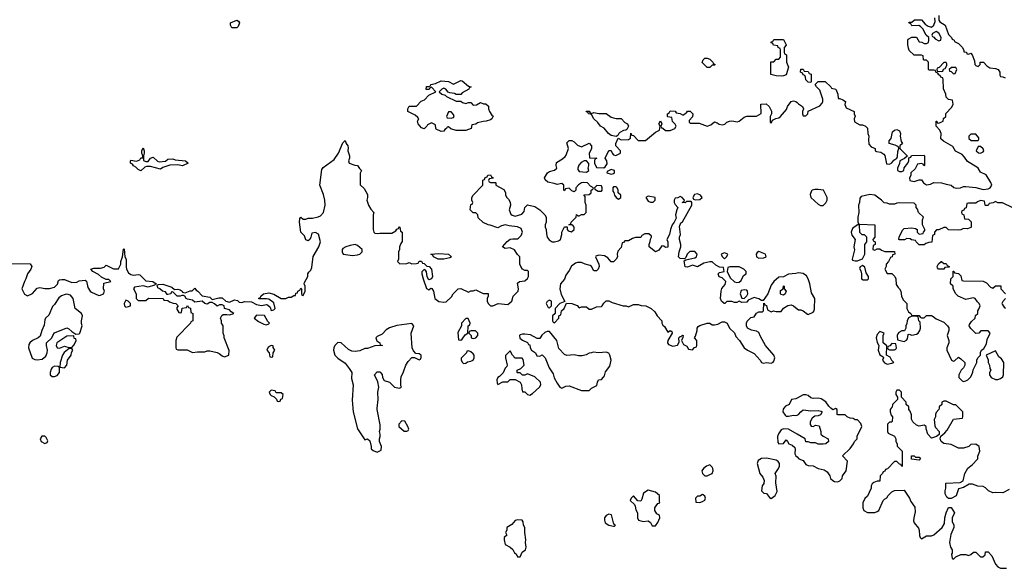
# Model space of a CAD drawing. Header units: inches. Extents: x 1980008 to 2252673, y 74414 to 260562.
# Tile 207 of 228: x 2203687 to 2211682, y 208700 to 213155. Entities that reach past the tile are written whole.
import ezdxf

# ---------------------------------------------------------------- set-up
doc = ezdxf.new("R2010")
doc.units = ezdxf.units.IN
doc.header["$MEASUREMENT"] = 0
for name, color, linetype in [('C2200', 7, 'Continuous'), ('C2201', 7, 'Continuous'), ('C2210', 7, 'Continuous'), ('C2211', 7, 'Continuous')]:
    doc.layers.add(name, color=color, linetype=linetype)

msp = doc.modelspace()

# ---------------------------------------------------------------- linework, layer by layer
at = {"layer": 'C2200', "color": 5, "elevation": 60}
for points in [[(2206391.9, 210000), (2206394.8, 209970), (2206430, 209832), (2206490, 209742), (2206510, 209752), (2206530, 209734), (2206542, 209690), (2206542, 209670), (2206556.9, 209656.9), (2206590, 209642), (2206622, 209658), (2206626, 209690), (2206608.7, 209730), (2206608.7, 209750), (2206615.3, 209770), (2206615.3, 209790), (2206608.7, 209810), (2206615.3, 209830), (2206614.6, 209865.4), (2206589.3, 209990), (2206590.4, 210000)], [(2209892.2, 210000), (2209886.8, 209993.2), (2209882.8, 209970), (2209902.5, 209942.5), (2209910, 209936), (2209930, 209934.8), (2209970, 209942.8), (2209990, 209940.7), (2210000, 209944.2)], [(2210000, 209788.5), (2209930, 209829.3), (2209890, 209832.3), (2209870, 209825.2), (2209848.3, 209791.7), (2209839.1, 209770), (2209842.5, 209722.5), (2209850, 209711.3), (2209888, 209712), (2209910, 209742), (2209922, 209730), (2209932, 209710), (2209959.1, 209699.1), (2209979.8, 209679.8), (2209984.7, 209670), (2209982, 209630), (2209990, 209614), (2210000, 209604)]]:
    msp.add_lwpolyline(points, dxfattribs=at)
for points in [[(2206790, 209898), (2206764.7, 209870), (2206764.7, 209850), (2206810, 209814), (2206830, 209814), (2206842, 209818), (2206846, 209830), (2206838, 209850), (2206814.6, 209894.6)], [(2203890, 209773.2), (2203868.1, 209771.9), (2203854, 209750), (2203862.4, 209730), (2203890, 209712.7), (2203910, 209720.7), (2203915.1, 209735.1), (2203901.2, 209761.2)], [(2209750, 209593.6), (2209710, 209591.6), (2209684.4, 209575.6), (2209675.5, 209550), (2209696, 209470), (2209721, 209441), (2209733.2, 209413.2), (2209730.5, 209389.5), (2209716, 209370), (2209711, 209330), (2209730, 209311), (2209750, 209306), (2209775.3, 209275.3), (2209790, 209266.8), (2209821.2, 209290), (2209836.6, 209323.4), (2209826.8, 209393.2), (2209829.2, 209449.2), (2209822, 209470), (2209849.5, 209510.5), (2209857.2, 209530), (2209857.2, 209550), (2209846.8, 209566.8), (2209830, 209579)], [(2209290, 209539.3), (2209262.8, 209530), (2209240.7, 209510), (2209226.8, 209490), (2209231.3, 209470), (2209250, 209451.3), (2209270, 209451), (2209290, 209461), (2209309.2, 209470.8), (2209317.2, 209490), (2209316, 209510), (2209310, 209522)], [(2208790, 209333.2), (2208751.2, 209308.9), (2208739.6, 209260.4), (2208730, 209246), (2208707.3, 209247.3), (2208670, 209288), (2208652, 209270), (2208644.7, 209250), (2208678, 209218), (2208684.7, 209204.7), (2208690, 209174), (2208704.7, 209150), (2208704.7, 209110), (2208712, 209090), (2208750, 209078.8), (2208790, 209084.7), (2208810, 209072), (2208823.5, 209043.5), (2208850, 209044), (2208870, 209071.3), (2208885.2, 209110), (2208882, 209130), (2208861.2, 209141.2), (2208843.7, 209170), (2208845.2, 209190), (2208854.2, 209205.8), (2208870, 209224.7), (2208886, 209230), (2208882, 209242), (2208882, 209290), (2208850, 209317.2)], [(2209230, 209298), (2209210, 209286), (2209190, 209286), (2209174, 209270), (2209178, 209238), (2209210, 209234), (2209230, 209242), (2209250, 209254), (2209255.3, 209270), (2209250, 209286), (2209236.4, 209296.4)], [(2207730, 209094), (2207710, 209088.7), (2207684.5, 209055.5), (2207642, 209030), (2207642, 209010), (2207632, 208990), (2207642, 208970), (2207622, 208950), (2207622, 208930), (2207630, 208894), (2207670, 208872), (2207691.2, 208851.1), (2207705.4, 208825.4), (2207718, 208818), (2207730, 208794), (2207750, 208794), (2207766, 208830), (2207795.3, 208850), (2207799, 208870), (2207795.3, 208910), (2207798, 208930), (2207788.7, 208990), (2207788.7, 209030), (2207779, 209050), (2207776.5, 209076.5), (2207766, 209090)], [(2208470, 209139), (2208450, 209128.7), (2208436, 209110), (2208434.8, 209090), (2208441, 209070), (2208470, 209051), (2208510, 209042), (2208518, 209042), (2208526, 209050), (2208515.3, 209055.3), (2208508.4, 209068.4), (2208492.9, 209132.9)]]:
    msp.add_lwpolyline(points, close=True, dxfattribs=at)
at = {"layer": 'C2201', "color": 5, "elevation": 60}
for points in [[(2205410, 213088), (2205398, 213110), (2205398, 213130), (2205450, 213152), (2205463.6, 213143.6), (2205470.9, 213129.1), (2205459.8, 213100.2), (2205450, 213089)], [(2209870, 212695.3), (2209830, 212698), (2209786, 212710), (2209787.3, 212812.7), (2209810, 212814), (2209830, 212834), (2209850, 212834), (2209866, 212850), (2209866, 212910), (2209862, 212922), (2209846, 212930), (2209842, 212942), (2209807.3, 212947.3), (2209802, 212962), (2209788, 212968), (2209790, 212974), (2209802, 212978), (2209810, 212994), (2209890, 212994), (2209911.6, 212951.6), (2209911.6, 212948.4), (2209894, 212930), (2209894, 212890), (2209898, 212878), (2209914, 212870), (2209914, 212810), (2209931, 212770), (2209910, 212708), (2209890, 212698)], [(2209270, 212766), (2209228.4, 212808.4), (2209238, 212830), (2209250, 212842), (2209270, 212842), (2209290, 212834), (2209314, 212810), (2209318, 212798), (2209334, 212790), (2209330, 212786), (2209310, 212786), (2209290, 212766)], [(2207230, 212548), (2207216.4, 212556.4), (2207180.4, 212560.4), (2207167.3, 212567.3), (2207146, 212590), (2207130, 212598), (2207114, 212590), (2207094, 212570), (2207114, 212550), (2207142, 212542), (2207154, 212530), (2207230, 212492), (2207270, 212494), (2207283.6, 212483.6), (2207310, 212474), (2207330, 212482), (2207350, 212482), (2207370, 212462), (2207396.4, 212463.6), (2207430, 212482), (2207452.7, 212472.7), (2207471.6, 212471.6), (2207492.7, 212452.7), (2207494, 212430), (2207502, 212410), (2207519.6, 212379.6), (2207530.9, 212370.9), (2207530, 212366), (2207522, 212350), (2207510, 212342), (2207474, 212330), (2207450, 212329), (2207403.6, 212316.4), (2207390, 212306), (2207358, 212302), (2207352, 212270), (2207310, 212255.3), (2207230, 212255.3), (2207188.4, 212268.4), (2207170, 212286), (2207158, 212282), (2207154, 212270), (2207138, 212262), (2207130, 212248.7), (2207110, 212248), (2207070, 212266), (2207066, 212270), (2207062, 212302), (2207030, 212318), (2206998, 212302), (2206994, 212290), (2206971.6, 212268.4), (2206950, 212278), (2206922, 212310), (2206918, 212330), (2206928, 212350), (2206920.4, 212360.4), (2206899.3, 212379.3), (2206838, 212410), (2206838, 212430), (2206850, 212454), (2206910, 212454), (2206947.3, 212492.7), (2206974.6, 212505.4), (2207010, 212542), (2207066, 212570), (2207030, 212606), (2207018, 212602), (2207011.6, 212588.4), (2206988.4, 212588.4), (2206990, 212611.3), (2207008, 212612), (2207022, 212618), (2207026, 212630), (2207062, 212638), (2207110, 212658), (2207170, 212654), (2207210, 212632), (2207270, 212662), (2207279.6, 212659.6), (2207330, 212614), (2207354, 212610), (2207338, 212602), (2207334, 212590), (2207279.6, 212560.4), (2207270, 212548)], [(2207190, 212406), (2207170, 212406), (2207154, 212370), (2207158, 212358), (2207190, 212354), (2207210, 212362), (2207215.3, 212370), (2207210, 212386)], [(2208330, 212394), (2208350, 212402), (2208390, 212392), (2208450, 212392), (2208490, 212364.7), (2208510, 212358), (2208530, 212351.3), (2208570, 212352), (2208600.7, 212320.7), (2208622, 212310), (2208631.3, 212290), (2208616.9, 212263.1), (2208610, 212258), (2208590, 212255.3), (2208561.4, 212238.6), (2208551.3, 212230), (2208544.7, 212215.3), (2208530, 212206), (2208490, 212214), (2208468, 212230), (2208432.7, 212272.7), (2208402, 212290), (2208380.2, 212320.2), (2208348, 212350), (2208330, 212386), (2208306, 212390), (2208302, 212402), (2208290, 212406), (2208287.3, 212412.7), (2208310, 212412), (2208318, 212398)], [(2204710, 212002), (2204730, 212002), (2204749.3, 212030.7), (2204770, 212038), (2204805.4, 212005.4), (2204819.6, 211999.6), (2204870, 212004.7), (2204890, 212022), (2204930, 212024.7), (2204950, 212016), (2205034, 212010), (2205054, 211990), (2205010, 211968.7), (2204970, 211975.3), (2204905.4, 211974.6), (2204850, 211955.3), (2204830, 211942), (2204750, 211964), (2204716.9, 211963.1), (2204702, 211958), (2204670, 211928), (2204650, 211938), (2204630, 211958), (2204610, 211968), (2204602, 211982), (2204586, 211990), (2204587.3, 212007.3), (2204590, 212014), (2204634.6, 212005.4), (2204662, 212018), (2204670, 212032), (2204686, 212034), (2204688, 212050), (2204678, 212070), (2204678, 212090), (2204690, 212114), (2204698, 212090), (2204698, 212070), (2204691.3, 212050), (2204692.7, 212012.7)], [(2208290, 212008), (2208270, 212008), (2208245.4, 211994.6), (2208226.4, 211973.6), (2208218, 211950), (2208219.6, 211939.6), (2208230, 211922), (2208290, 211918), (2208308, 211930), (2208302, 211950), (2208308.7, 211970), (2208308.4, 211988.4)], [(2208490, 211938), (2208458, 211922), (2208454, 211910), (2208490, 211901), (2208510, 211904.7), (2208518, 211910), (2208518, 211930)], [(2208372.7, 211807.3), (2208354, 211790), (2208358, 211778), (2208383.6, 211763.6), (2208410, 211762), (2208418, 211770), (2208418, 211790), (2208410, 211806)], [(2208530, 211798), (2208510, 211798), (2208502, 211790), (2208503.6, 211763.6), (2208512.7, 211752.7), (2208518, 211730), (2208530, 211712), (2208550, 211698), (2208568, 211710), (2208568.7, 211730), (2208546, 211750), (2208546, 211770), (2208538, 211790)], [(2208790, 211722), (2208772, 211710), (2208790, 211682), (2208810, 211672), (2208830, 211674), (2208846, 211690), (2208846, 211710)], [(2209190, 211742), (2209165.4, 211734.6), (2209154, 211710), (2209158, 211698), (2209172, 211692), (2209210, 211696), (2209228.7, 211710), (2209215.3, 211730)], [(2206410, 211328), (2206370, 211322), (2206334, 211310), (2206310, 211298), (2206304.7, 211290), (2206304.7, 211270), (2206314, 211250), (2206390, 211241), (2206430, 211246), (2206450, 211252), (2206468, 211270), (2206468, 211290), (2206430, 211322)], [(2207130, 211209.2), (2207086, 211210), (2207046, 211230), (2207042, 211242), (2207026, 211250), (2207090, 211257.3), (2207170, 211251.3), (2207192, 211230), (2207179.6, 211220.4)], [(2209410, 211261.2), (2209382, 211250), (2209391.6, 211231.6), (2209410, 211214), (2209428.4, 211231.6), (2209438, 211250)], [(2209690, 211272.7), (2209674.4, 211265.6), (2209667.3, 211250), (2209671, 211230), (2209690, 211217.3), (2209730, 211221), (2209748, 211230), (2209742, 211250)], [(2209528.4, 211148.4), (2209452.7, 211147.3), (2209438, 211142), (2209432, 211110), (2209457.3, 211057.3), (2209490, 211026), (2209510, 211021), (2209530, 211024.7), (2209544, 211036), (2209563.1, 211076.9), (2209586, 211090), (2209586, 211110), (2209566, 211130)], [(2209890, 210918), (2209870, 210922), (2209864, 210930), (2209865.2, 210954.8), (2209886, 210970), (2209890, 210994), (2209894, 210990), (2209894, 210970), (2209911, 210950), (2209902, 210930)], [(2204070, 210926), (2204056.8, 210923.2), (2204026.4, 210913.6), (2204003.5, 210896.5), (2203970, 210842), (2203954.4, 210825.6), (2203923.5, 210756.5), (2203896, 210730), (2203890, 210718), (2203886, 210674), (2203866, 210630), (2203854, 210586), (2203838, 210570), (2203790, 210549.5), (2203768.7, 210531.3), (2203762, 210518), (2203758, 210490), (2203787.4, 210407.4), (2203810, 210395.5), (2203830, 210393), (2203870, 210398.8), (2203898, 210422), (2203909.6, 210450), (2203913.3, 210470), (2203903.7, 210510), (2203904, 210530), (2203948.7, 210570), (2203955.3, 210590), (2203969.3, 210610.7), (2204070, 210652), (2204085.4, 210645.4), (2204110, 210622), (2204142, 210602), (2204170, 210604.7), (2204175.3, 210610), (2204195.3, 210670), (2204188.7, 210688.7), (2204188.7, 210710), (2204197.2, 210750), (2204189, 210770), (2204137.2, 210810), (2204120.9, 210890), (2204098.9, 210918.9)], [(2209570, 210962), (2209545.4, 210954.6), (2209536, 210930), (2209550, 210894), (2209570, 210892), (2209590, 210912), (2209599, 210930), (2209598, 210950), (2209590, 210958)], [(2204550, 210878), (2204536, 210850), (2204538, 210830), (2204550, 210821), (2204570, 210824.7), (2204586, 210830), (2204586, 210850), (2204568.4, 210868.4)], [(2207990, 210878), (2207970, 210866), (2207962, 210850), (2207978, 210818), (2207990, 210814), (2208006, 210830), (2208006, 210870)], [(2205610, 210755.3), (2205591.3, 210730), (2205625.2, 210705.2), (2205670, 210681), (2205690, 210678), (2205710, 210684.7), (2205715.3, 210690), (2205702.7, 210702.7), (2205674, 210754)], [(2207310, 210728), (2207274, 210690), (2207274, 210670), (2207244.7, 210615.3), (2207250, 210554), (2207270, 210552), (2207280.4, 210559.6), (2207303.1, 210596.9), (2207326, 210610), (2207328, 210670), (2207342, 210678), (2207346, 210690), (2207327.3, 210727.3)], [(2207387.3, 210627.3), (2207352.7, 210627.3), (2207338, 210622), (2207334, 210610), (2207351.6, 210591.6), (2207354, 210570), (2207370, 210564.7), (2207390, 210572), (2207408, 210590), (2207406, 210610)], [(2207990, 210622), (2207970, 210622), (2207950, 210615.3), (2207926.8, 210593.2), (2207910, 210566), (2207890, 210566), (2207834.6, 210594.6), (2207790, 210602), (2207770, 210602), (2207750, 210595.3), (2207746, 210590), (2207747.3, 210567.3), (2207770, 210551.3), (2207810, 210534), (2207818, 210518), (2207830, 210514), (2207832, 210490), (2207842, 210470), (2207874, 210450), (2207885.4, 210425.4), (2207910, 210422), (2207930, 210434), (2207954, 210410), (2207986.4, 210326.4), (2208018, 210278), (2208027.1, 210247.1), (2208050, 210202), (2208074, 210170), (2208090, 210162), (2208120.4, 210179.6), (2208150, 210182), (2208250, 210144.7), (2208310, 210144.7), (2208330, 210162), (2208374.6, 210185.4), (2208378, 210210), (2208388, 210230), (2208410, 210234), (2208428.4, 210251.6), (2208436.4, 210263.6), (2208444.7, 210295.3), (2208478, 210342), (2208488.7, 210390), (2208479, 210430), (2208470, 210448), (2208450, 210455.3), (2208390, 210448.7), (2208344.7, 210455.3), (2208330, 210448.7), (2208310, 210448), (2208285.4, 210434.6), (2208254.4, 210425.6), (2208225.6, 210425.6), (2208190, 210434), (2208130, 210429), (2208110, 210435.3), (2208064.7, 210484.7), (2208048.7, 210550)], [(2204127.3, 210587.3), (2204070, 210585.2), (2203988.1, 210531.9), (2203982, 210510), (2203990, 210491.3), (2204010, 210486.8), (2204050, 210502.8), (2204086, 210494), (2204110, 210494), (2204130, 210514), (2204146, 210550), (2204142, 210562), (2204130, 210566)], [(2204110, 210486), (2204090, 210486), (2204047.3, 210452.7), (2204034.8, 210430), (2204015.5, 210370), (2204012, 210332), (2204050, 210328.4), (2204069.3, 210350), (2204075.1, 210390), (2204104, 210430), (2204108, 210452), (2204118, 210470)], [(2205730, 210508), (2205705.4, 210494.6), (2205694, 210470), (2205714, 210450), (2205718, 210418), (2205730, 210414), (2205742, 210418), (2205746, 210450), (2205758, 210470), (2205746, 210494), (2205746, 210506)], [(2207330, 210466), (2207318, 210462), (2207314, 210450), (2207272.7, 210407.3), (2207272, 210390), (2207282, 210370), (2207290, 210362), (2207310, 210364.7), (2207324, 210376), (2207350, 210381), (2207368, 210390), (2207377.2, 210410), (2207377.2, 210430), (2207370, 210442), (2207350, 210458)], [(2207670, 210466), (2207631.6, 210428.4), (2207631.3, 210410), (2207644.7, 210350), (2207642, 210338), (2207630, 210326), (2207612.7, 210287.3), (2207583.6, 210256.4), (2207570, 210248), (2207561, 210230), (2207563.5, 210203.5), (2207570, 210192), (2207610, 210214), (2207650, 210214), (2207670, 210234), (2207710, 210234), (2207751.6, 210211.6), (2207762, 210190), (2207763.6, 210156.4), (2207770, 210134), (2207790, 210132), (2207810, 210112), (2207830, 210106), (2207850, 210118), (2207908.7, 210170), (2207919, 210190), (2207915.3, 210210), (2207870, 210255.3), (2207810, 210278), (2207790, 210268), (2207770, 210268), (2207750, 210286), (2207730, 210286), (2207726, 210290), (2207726, 210310), (2207757.2, 210322.8), (2207782, 210350), (2207776.4, 210396.4), (2207767.3, 210407.3), (2207710, 210406), (2207688, 210430)], [(2203970, 210340.9), (2203950.4, 210329.6), (2203942.3, 210317.7), (2203934.4, 210290), (2203934.9, 210270), (2203950, 210256.4), (2203970, 210257), (2203990, 210264.9), (2204009.6, 210290), (2204009.2, 210329.2), (2203998.6, 210338.6)], [(2205730, 210146), (2205714, 210130), (2205722, 210110), (2205730, 210102), (2205752.7, 210092.7), (2205772.7, 210072.7), (2205778, 210058), (2205790, 210054), (2205802, 210058), (2205807.3, 210072.7), (2205822, 210078), (2205826, 210110), (2205810, 210126), (2205770, 210126), (2205762, 210142)]]:
    msp.add_lwpolyline(points, close=True, dxfattribs=at)
for points in [[(2203595.3, 211175.3), (2203773.2, 211173.2), (2203784.7, 211150), (2203778, 211130), (2203751.3, 211090), (2203738, 211050), (2203724.7, 211030), (2203704.7, 210970), (2203725.4, 210925.4), (2203750, 210911.3), (2203790, 210931), (2203830, 210976), (2203850, 210981), (2203891.6, 210971.6), (2203928.4, 210971.6), (2203970, 210982), (2203993.6, 211006.4), (2204003.1, 211036.9), (2204010, 211042), (2204030, 211044.7), (2204050, 211044.7), (2204110, 211021), (2204150, 211022.8), (2204170, 211034.8), (2204218.8, 211038.8), (2204230.7, 211030.7), (2204239.1, 210979.1), (2204258, 210950), (2204270, 210941), (2204330, 210916), (2204343.1, 210916.9), (2204368, 210930), (2204375.3, 210950), (2204368.7, 210970), (2204370, 211014), (2204426, 211030), (2204410, 211046), (2204390, 211046), (2204350, 211065.2), (2204326.6, 211086.6), (2204282, 211110), (2204266, 211130), (2204290, 211136.3), (2204344, 211136), (2204374, 211146), (2204390, 211162), (2204450, 211131.3), (2204490, 211132), (2204508.7, 211170), (2204508.7, 211190), (2204522, 211230), (2204529.1, 211290.9), (2204534, 211294), (2204542, 211230), (2204551, 211210), (2204551.2, 211148.9), (2204554.8, 211130), (2204570, 211098), (2204590, 211086), (2204610, 211081), (2204650, 211086), (2204662, 211082), (2204710, 211034), (2204767.9, 211027.9), (2204794, 211010), (2204794, 211006), (2204790, 211008), (2204782, 210998), (2204730, 210982), (2204690, 210993.2), (2204618, 210982), (2204612, 210970), (2204632, 210930), (2204634, 210890), (2204650, 210874), (2204710, 210874), (2204732.7, 210892.7), (2204851.6, 210891.6), (2204858, 210878), (2204890, 210874), (2204903.6, 210863.6), (2204932.7, 210852.7), (2204954, 210850), (2204974, 210830), (2204963.6, 210816.4), (2204963.6, 210803.6), (2204978, 210778), (2204990, 210774), (2205002, 210778), (2205007.3, 210812.7), (2205042, 210818), (2205050, 210834), (2205058, 210818), (2205072.7, 210812.7), (2205078, 210778), (2205094, 210770), (2205094, 210710), (2205078, 210702), (2205074, 210690), (2204963.6, 210576.4), (2204954, 210550), (2204954, 210490), (2204958, 210478), (2204970, 210474), (2205047.3, 210472.7), (2205090, 210452), (2205130, 210458), (2205190, 210458), (2205210, 210464.7), (2205230, 210464.7), (2205291.2, 210451.1), (2205305.4, 210445.4), (2205330, 210424.7), (2205350, 210418), (2205386, 210430), (2205387.3, 210467.3), (2205348, 210570), (2205347.3, 210587.3), (2205338, 210610), (2205338, 210670), (2205326, 210690), (2205326, 210710), (2205318, 210730), (2205327.3, 210752.7), (2205340.4, 210759.6), (2205370, 210762), (2205390, 210758), (2205426, 210770), (2205403.1, 210783.1), (2205390, 210798), (2205349, 210809), (2205346, 210830), (2205330, 210838), (2205310, 210838), (2205290, 210829), (2205268.4, 210848.4), (2205250, 210858), (2205230, 210858), (2205210, 210845.2), (2205189.2, 210849.2), (2205168.4, 210868.4), (2205110, 210862), (2205090, 210878), (2205050, 210884), (2205038, 210890), (2205028.4, 210908.4), (2205016.4, 210916.4), (2205003.6, 210916.4), (2204991, 210909), (2204966, 210910), (2204930, 210946), (2204918, 210942), (2204914, 210930), (2204890, 210922), (2204884, 210924), (2204870, 210946), (2204846, 210950), (2204826, 210970), (2204810, 210978), (2204802, 210998), (2204815.3, 211004.7), (2204850, 211006), (2204922, 210982), (2204944.7, 210964.7), (2204970, 210966.8), (2204990, 210960.7), (2205006, 210950), (2205010, 210942), (2205030, 210936), (2205070, 210952), (2205087.3, 210952.7), (2205110, 210974), (2205119.6, 210959.6), (2205134, 210950), (2205170, 210911.3), (2205230, 210901), (2205250, 210882), (2205304.7, 210895.3), (2205330, 210896), (2205362, 210870), (2205390, 210861), (2205430, 210878.8), (2205454.8, 210874.8), (2205470, 210862), (2205490, 210858), (2205513.6, 210866.4), (2205570, 210864.7), (2205610, 210841), (2205650, 210834.8), (2205690, 210842), (2205698.8, 210838.8), (2205719.8, 210819.8), (2205730, 210794), (2205750, 210798), (2205762, 210810), (2205750, 210855.3), (2205710, 210884), (2205690, 210889), (2205628.4, 210888.4), (2205630, 210894), (2205642, 210898), (2205646, 210910), (2205666, 210930), (2205710, 210938), (2205750, 210924.7), (2205810, 210891), (2205848.8, 210891.1), (2205870, 210902), (2205890, 210902), (2205914, 210914), (2205926, 210914), (2205930, 210934), (2205942, 210938), (2205946, 210950), (2205962, 210958), (2205970, 210974), (2205974, 210970), (2205974, 210930), (2205978, 210918), (2205990, 210914), (2206006, 210950), (2206006, 210990), (2205998, 211010), (2206000.4, 211019.6), (2206028, 211070), (2206028, 211090), (2206034.6, 211105.4), (2206050, 211122), (2206058.6, 211141.4), (2206069.3, 211230.7), (2206115.3, 211310), (2206129, 211350), (2206113.2, 211413.2), (2206090, 211428), (2206058, 211422), (2206052, 211390), (2206042, 211370), (2206030, 211358), (2206010, 211368), (2205999, 211399), (2205969.3, 211430), (2205958, 211510), (2205960.4, 211539.6), (2205970, 211552), (2205990, 211534), (2206010, 211534), (2206030, 211542), (2206063.6, 211543.6), (2206110, 211554.8), (2206130, 211561), (2206154, 211590), (2206167, 211650), (2206164.5, 211690), (2206154.8, 211734.8), (2206124, 211810), (2206141.5, 211938.5), (2206150, 211954.8), (2206240.9, 212019.1), (2206275.3, 212070), (2206310, 212154), (2206330, 212174), (2206338, 212150), (2206350.8, 212130.8), (2206354, 212114), (2206351, 212090), (2206364.7, 212050), (2206364.7, 212030), (2206358, 212010), (2206362, 211990), (2206407.3, 211972.7), (2206430, 211972), (2206445.4, 211945.4), (2206462, 211930), (2206452.7, 211907.3), (2206452.7, 211812.7), (2206483.6, 211783.6), (2206510, 211734), (2206511.3, 211710), (2206504.7, 211690), (2206518, 211650), (2206536.9, 211616.9), (2206562, 211590), (2206558, 211570), (2206558, 211450), (2206562, 211430), (2206570, 211422), (2206590, 211418), (2206610, 211422), (2206710, 211422), (2206740.4, 211439.6), (2206750, 211454), (2206762, 211458), (2206770, 211474), (2206774, 211470), (2206778, 211438), (2206794, 211430), (2206792.7, 211352.7), (2206782, 211338), (2206772, 211310), (2206771.6, 211288.4), (2206762, 211270), (2206762, 211210), (2206754, 211190), (2206772.7, 211172.7), (2206830, 211174), (2206850, 211182), (2206870, 211172), (2206910, 211174), (2206922, 211178), (2206930, 211194), (2206950, 211194), (2206958, 211178), (2206970, 211174), (2206992, 211152), (2207012, 211150), (2207031, 211130), (2207038.8, 211070), (2207030.7, 211049.3), (2207010, 211042), (2207005.2, 211045.2), (2206995.3, 211070), (2206990, 211106), (2206982, 211122), (2206970, 211126), (2206952.7, 211107.3), (2206952, 211090), (2206962, 211050), (2206991.6, 210971.6), (2207010, 210962), (2207025.2, 210974.8), (2207033.2, 210973.2), (2207046, 210950), (2207058.8, 210890), (2207090, 210867.7), (2207130, 210861), (2207150, 210864.7), (2207194.6, 210905.4), (2207208, 210930), (2207248, 210970), (2207270, 210972), (2207330, 210942), (2207350, 210954), (2207370, 210954), (2207390, 210962), (2207450, 210932), (2207490, 210932), (2207491, 210911), (2207482, 210890), (2207482, 210870), (2207491, 210851), (2207510, 210832), (2207530, 210832), (2207571.2, 210851.1), (2207650, 210841), (2207684, 210870), (2207695.3, 210910), (2207735.3, 210950), (2207738, 210970), (2207730, 211014), (2207746, 211030), (2207790, 211034), (2207810, 211054), (2207818, 211070), (2207818, 211110), (2207810, 211118), (2207790, 211118), (2207770, 211128.7), (2207755.3, 211150), (2207749, 211170), (2207748.7, 211230), (2207730, 211248.7), (2207705.2, 211285.2), (2207670, 211302), (2207630, 211298), (2207608.7, 211310), (2207645.6, 211354.4), (2207670, 211371.3), (2207690, 211376), (2207730, 211376), (2207738.6, 211381.4), (2207758.6, 211401.4), (2207769.2, 211430), (2207758, 211458), (2207730, 211474), (2207660.2, 211480.2), (2207630, 211488.7), (2207599.8, 211480.2), (2207570, 211464), (2207507.3, 211487.3), (2207490, 211488), (2207450, 211508), (2207410, 211546), (2207406, 211570), (2207390, 211586), (2207370, 211586), (2207346, 211610), (2207350, 211654), (2207362, 211658), (2207366, 211670), (2207358, 211690), (2207358, 211710), (2207368, 211730), (2207448, 211810), (2207448, 211852), (2207462, 211858), (2207467.3, 211872.7), (2207482, 211878), (2207487.3, 211892.7), (2207510, 211894), (2207518, 211878), (2207530, 211874), (2207532, 211868), (2207498, 211862), (2207494, 211850), (2207498, 211838), (2207510, 211834), (2207550, 211834), (2207554, 211830), (2207554, 211810), (2207616.9, 211776.9), (2207631.2, 211751.1), (2207632, 211730), (2207642, 211710), (2207656.9, 211696.9), (2207670, 211674), (2207671, 211650), (2207661, 211610), (2207675.3, 211575.3), (2207687.1, 211567.1), (2207710, 211558.8), (2207763.2, 211576.8), (2207784, 211596), (2207789.3, 211630.7), (2207809.5, 211650.5), (2207870, 211637.3), (2207911.2, 211611.1), (2207951.3, 211571.3), (2207962, 211550), (2207962, 211510), (2207954, 211490), (2207954, 211470), (2207962, 211450), (2207963.6, 211416.4), (2207971.3, 211390), (2207987.1, 211367.1), (2208010, 211351), (2208030, 211350.8), (2208061.2, 211358.8), (2208078, 211370), (2208088, 211410), (2208088, 211430), (2208110, 211472), (2208132.7, 211472.7), (2208132, 211450), (2208141, 211441), (2208167.3, 211432.7), (2208188, 211450), (2208188, 211470), (2208180.4, 211480.4), (2208170, 211488), (2208146, 211490), (2208162, 211498), (2208166, 211510), (2208206, 211550), (2208207.3, 211572.7), (2208222, 211562), (2208230, 211562), (2208248.4, 211571.6), (2208270, 211574), (2208286, 211590), (2208288, 211650), (2208278, 211670), (2208278, 211718), (2208268.4, 211731.6), (2208310, 211734), (2208326, 211750), (2208326, 211770), (2208342, 211778), (2208346, 211790), (2208323.1, 211803.1), (2208298, 211830), (2208267.1, 211832.9), (2208250, 211829.2), (2208224.9, 211815.1), (2208202, 211790), (2208202, 211770), (2208190, 211758), (2208170, 211766), (2208150, 211786), (2208118, 211782), (2208110, 211766), (2208106, 211770), (2208106, 211810), (2208090, 211826), (2208050, 211815.3), (2208025.6, 211825.6), (2207975.3, 211835.3), (2207954.6, 211854.6), (2207949, 211870), (2207974, 211910), (2207990, 211922.8), (2208030, 211932), (2208048, 211950), (2208042, 211970), (2208045.6, 211994.4), (2208094.6, 212025.4), (2208117.2, 212042.8), (2208125.2, 212054.8), (2208142, 212110), (2208130, 212154), (2208150, 212174), (2208170, 212174), (2208190, 212162), (2208216.9, 212136.9), (2208250, 212122), (2208311, 212151), (2208331, 212130), (2208330, 212106), (2208312, 212070), (2208314, 212034), (2208374, 212030), (2208358, 212022), (2208354, 212010), (2208354, 211990), (2208370, 211954), (2208430, 211952), (2208440.4, 211959.6), (2208456.4, 211983.6), (2208455.3, 212010), (2208442, 212030), (2208470, 212094), (2208490, 212094), (2208498, 212070), (2208510, 212058), (2208527.3, 212052.7), (2208566, 212070), (2208566, 212090), (2208528, 212130), (2208528.7, 212150), (2208546, 212194), (2208570, 212178), (2208630, 212182), (2208647.3, 212192.7), (2208650, 212234), (2208658, 212218), (2208670, 212214), (2208710, 212174), (2208767.3, 212172.7), (2208850, 212242), (2208882, 212258), (2208888, 212290), (2208878, 212310), (2208890, 212334), (2208902, 212310), (2208894, 212290), (2208898, 212278), (2208910, 212274), (2208930, 212254), (2208970, 212254), (2209006, 212270), (2209018, 212290), (2209010, 212306), (2208987.3, 212327.3), (2208982, 212362), (2208950, 212366), (2208946, 212370), (2208946, 212390), (2208962, 212398), (2208970, 212414), (2209010, 212412), (2209018, 212398), (2209050, 212394), (2209070, 212382), (2209078, 212382), (2209090, 212394), (2209102, 212398), (2209108.4, 212411.6), (2209130, 212412), (2209152, 212390), (2209150, 212366), (2209123.6, 212336.4), (2209123.6, 212323.6), (2209130, 212314), (2209205.2, 212314.8), (2209270, 212290.8), (2209299.3, 212300.7), (2209330, 212324.7), (2209350, 212318), (2209366, 212306), (2209390, 212301), (2209413.2, 212306.8), (2209430, 212322), (2209449.3, 212330.7), (2209470, 212334), (2209514.6, 212325.4), (2209530, 212331.3), (2209570, 212364.7), (2209590, 212371.3), (2209670, 212372), (2209707.3, 212392.7), (2209706, 212470), (2209748.8, 212471.1), (2209772, 212450), (2209791.2, 212411.1), (2209790.9, 212389.1), (2209782, 212370), (2209782, 212322), (2209790, 212314), (2209800.2, 212339.8), (2209826.3, 212353.7), (2209850, 212359.1), (2209865.2, 212370), (2209913.2, 212426.8), (2209922, 212450), (2209950, 212491), (2209970, 212496), (2209990, 212491.3), (2210000, 212481.5)], [(2210000, 211095.3), (2209990, 211092.7), (2209930, 211089.2), (2209890, 211068), (2209850, 211064), (2209811.3, 211030), (2209790, 210998), (2209763, 210930), (2209724.7, 210875.3), (2209710, 210874), (2209690, 210889), (2209650, 210899), (2209602, 210878), (2209590, 210862), (2209550, 210858), (2209530, 210868), (2209510, 210858), (2209490, 210858), (2209470, 210866), (2209430, 210866), (2209414, 210850), (2209406, 210850), (2209386, 210870), (2209378, 210890), (2209382.7, 210950), (2209387, 210973), (2209416, 211004), (2209422, 211030), (2209390, 211058), (2209365.6, 211065.6), (2209358, 211090), (2209370, 211102), (2209406, 211110), (2209402, 211142), (2209370, 211146), (2209340.2, 211160.2), (2209310, 211188), (2209290, 211188), (2209242.8, 211177.2), (2209191.3, 211148.7), (2209150, 211162), (2209110, 211144), (2209090, 211148.7), (2209083.1, 211196.9), (2209095.3, 211204.7), (2209170, 211221), (2209182, 211230), (2209188.7, 211250), (2209170, 211273.2), (2209128, 211272), (2209106.8, 211250), (2209096.9, 211223.1), (2209086, 211214), (2209050, 211216), (2209036, 211230), (2209040.7, 211270), (2209055.3, 211310), (2209055.3, 211330), (2209044, 211370), (2209044, 211390), (2209054, 211410), (2209044, 211476), (2209055.3, 211504.7), (2209070, 211514), (2209146, 211650), (2209146, 211670), (2209138, 211678), (2209102, 211678), (2209090, 211668), (2209066, 211670), (2209082, 211678), (2209086, 211690), (2209066, 211710), (2209050, 211718), (2209031.6, 211708.4), (2209010, 211706), (2209002, 211690), (2209002, 211670), (2209010, 211654), (2209032, 211630), (2209022, 211610), (2209012, 211570), (2209016.9, 211543.1), (2209002, 211510), (2208984.7, 211490), (2208971.3, 211450), (2208964.7, 211410), (2208942, 211370), (2208950.7, 211350.7), (2208950, 211308), (2208930, 211306), (2208916.4, 211316.4), (2208902, 211318), (2208876.9, 211283.1), (2208849.1, 211269.1), (2208798, 211310), (2208798, 211330), (2208807.3, 211352.7), (2208808, 211372), (2208818, 211390), (2208816.4, 211396.4), (2208796.4, 211416.4), (2208763.6, 211416.4), (2208738, 211402), (2208730, 211386), (2208687.3, 211387.3), (2208662, 211378), (2208630, 211358), (2208602, 211358), (2208590, 211346), (2208578, 211342), (2208570, 211306), (2208543.6, 211276.4), (2208538, 211250), (2208542, 211230), (2208530.9, 211209.1), (2208510, 211188.7), (2208490, 211188), (2208462, 211222), (2208436.5, 211236.5), (2208390, 211242), (2208364.7, 211235.3), (2208362, 211230), (2208390.9, 211169.1), (2208391, 211150), (2208384.7, 211130), (2208370, 211115.3), (2208350, 211115.3), (2208329.3, 211149.3), (2208318.6, 211158.6), (2208278, 211170), (2208250, 211183.7), (2208216.3, 211183.7), (2208201.1, 211178.9), (2208166.8, 211153.2), (2208150, 211118), (2208121.1, 211078.9), (2208110, 211048.7), (2208077.3, 211010), (2208073, 210970), (2208082.8, 210922.8), (2208114, 210866), (2208074, 210850), (2208034, 210810), (2208034, 210770), (2208014, 210750), (2208014, 210710), (2208018, 210698), (2208030, 210694), (2208066, 210730), (2208066, 210750), (2208082, 210758), (2208086, 210790), (2208108, 210810), (2208126, 210854), (2208171.2, 210851.1), (2208212.7, 210832.7), (2208230, 210814), (2208250, 210822), (2208290, 210822), (2208310, 210804.7), (2208330, 210804.7), (2208370, 210822), (2208410, 210824.7), (2208418, 210830), (2208430, 210854), (2208450, 210872), (2208471.2, 210871.1), (2208498, 210858), (2208588.4, 210831.6), (2208611.6, 210831.6), (2208630, 210822), (2208670, 210842), (2208710, 210842), (2208732.7, 210832.7), (2208770, 210832), (2208814, 210810), (2208843.6, 210783.6), (2208862, 210750), (2208902, 210710), (2208902, 210690), (2208910, 210674), (2208923.6, 210663.6), (2208950, 210618), (2208970, 210632), (2208982, 210622), (2208984.7, 210610), (2208951, 210550), (2208946, 210530), (2208956, 210516), (2208990, 210504.9), (2209028.8, 210511.1), (2209043.1, 210536.9), (2209038, 210570), (2209050, 210582), (2209058, 210582), (2209070, 210592), (2209074, 210590), (2209072.7, 210572.7), (2209062, 210550), (2209078, 210518), (2209103.6, 210503.6), (2209118, 210478), (2209150, 210474), (2209167.3, 210492.7), (2209182, 210498), (2209186, 210510), (2209186, 210550), (2209166, 210570), (2209175.3, 210584.7), (2209188.7, 210630), (2209188, 210650), (2209196.4, 210663.6), (2209208.4, 210671.6), (2209270, 210691), (2209290, 210691.3), (2209310, 210678), (2209330, 210678), (2209356.5, 210683.5), (2209390, 210702), (2209410, 210702), (2209430.9, 210690.9), (2209450.7, 210650.7), (2209491.2, 210611.1), (2209502, 210582), (2209530.7, 210550.7), (2209571, 210490), (2209596, 210470), (2209650, 210444.9), (2209698.8, 210390), (2209710, 210371.3), (2209726, 210366), (2209750, 210371), (2209790, 210366.8), (2209805.6, 210374.4), (2209810, 210382), (2209817.6, 210410), (2209811.6, 210431.6), (2209744, 210510), (2209702.7, 210582.7), (2209690, 210614), (2209670, 210626.6), (2209630, 210634), (2209598, 210650), (2209588, 210670), (2209588, 210690), (2209594.6, 210705.4), (2209624, 210736), (2209650, 210742), (2209668.7, 210771.3), (2209690, 210782), (2209718, 210782), (2209726, 210790), (2209730, 210854), (2209738, 210838), (2209750, 210834), (2209758, 210798), (2209790, 210782), (2209809, 210791), (2209830, 210784.7), (2209870, 210784.7), (2209890, 210811.3), (2209925.6, 210834.4), (2209950, 210838.8), (2209970, 210831), (2210000, 210806.2)], [(2206590.4, 210000), (2206598, 210070), (2206596, 210130), (2206604, 210170), (2206594.6, 210214.6), (2206568.4, 210271.6), (2206590, 210294), (2206610, 210294), (2206630, 210274), (2206632, 210250), (2206646, 210226), (2206690.9, 210210.9), (2206730, 210171.3), (2206770, 210162), (2206786, 210170), (2206782, 210182), (2206781.2, 210230), (2206784.7, 210255.3), (2206804.7, 210295.3), (2206822, 210350), (2206840.2, 210379.8), (2206870, 210411), (2206891.6, 210411.6), (2206930, 210394), (2206942, 210398), (2206947.3, 210412.7), (2206948, 210430), (2206930, 210442), (2206904, 210444), (2206885.2, 210465.2), (2206874, 210490), (2206865.2, 210610), (2206888, 210670), (2206870, 210688), (2206750, 210672.7), (2206690, 210652.7), (2206662.4, 210637.6), (2206630, 210601.2), (2206590, 210582), (2206578, 210570), (2206587.1, 210547.1), (2206612, 210530), (2206614, 210514), (2206634, 210510), (2206570, 210505.2), (2206510, 210484), (2206490, 210485.2), (2206450, 210466), (2206410, 210459.3), (2206383.2, 210463.2), (2206356.6, 210476.6), (2206298, 210530), (2206270, 210533.2), (2206246, 210510), (2206238, 210490), (2206236, 210470), (2206246.8, 210430), (2206270, 210406.8), (2206330, 210366), (2206363.4, 210323.4), (2206382.8, 210290), (2206381.4, 210241.4), (2206394, 210190), (2206385.5, 210065.5), (2206391.9, 210000)], [(2210000, 210080.9), (2209990, 210075.3), (2209954, 210070), (2209934, 210030), (2209904.5, 210015.5), (2209892.2, 210000)]]:
    msp.add_lwpolyline(points, dxfattribs=at)
at = {"layer": 'C2210', "color": 5, "elevation": 60}
for points in [[(2210000, 209604), (2210014, 209590), (2210050, 209574), (2210070, 209542), (2210090, 209534), (2210130, 209532), (2210170, 209511.3), (2210218, 209498), (2210242.8, 209482.8), (2210264.7, 209450), (2210272, 209430), (2210290, 209412), (2210303.6, 209403.6), (2210330, 209402), (2210346, 209410), (2210366, 209430), (2210368, 209450), (2210398, 209490), (2210408, 209570), (2210368, 209612), (2210430, 209672), (2210458, 209710), (2210466, 209730), (2210486, 209750), (2210488.4, 209771.6), (2210526, 209850), (2210516.4, 209876.4), (2210490, 209906), (2210470, 209906), (2210455.3, 209915.3), (2210430, 209918), (2210406, 209930), (2210390, 209946), (2210330, 209946), (2210326, 209950), (2210326, 209990), (2210310, 209998), (2210290, 209986), (2210274.5, 210000)], [(2210000, 209944.2), (2210011.6, 209948.4), (2210030, 209971.3), (2210050, 209986), (2210110, 209978), (2210170, 209982), (2210196, 209976), (2210202, 209970), (2210190, 209946), (2210170, 209938), (2210143.6, 209936.4), (2210121.4, 209918.6), (2210106, 209890), (2210106.4, 209866.4), (2210112.7, 209852.7), (2210130, 209852), (2210150, 209862), (2210178, 209858), (2210192, 209810), (2210192, 209790), (2210210, 209772), (2210251.2, 209751.1), (2210254, 209730), (2210234, 209710), (2210210, 209708), (2210170, 209708), (2210150, 209718), (2210110, 209718), (2210090, 209726), (2210070, 209726), (2210066, 209750), (2210000, 209788.5)], [(2210763.6, 210000), (2210754, 209990), (2210754, 209970), (2210763.6, 209943.6), (2210774, 209930), (2210772.7, 209892.7), (2210770, 209886), (2210750, 209886), (2210734, 209870), (2210734, 209810), (2210738, 209798), (2210790, 209774), (2210802, 209750), (2210802, 209730), (2210810.9, 209710.9), (2210811.3, 209691.3), (2210851.3, 209650), (2210852, 209530), (2210850, 209526), (2210842, 209542), (2210830, 209546), (2210810, 209566), (2210790, 209566), (2210732.7, 209507.3), (2210718, 209502), (2210712.7, 209487.3), (2210698, 209482), (2210694, 209470), (2210674, 209450), (2210670, 209406), (2210650, 209406), (2210623.6, 209396.4), (2210610, 209386), (2210602, 209370), (2210602, 209350), (2210585.4, 209314.6), (2210570, 209286), (2210550, 209266), (2210534, 209230), (2210534, 209190), (2210542, 209170), (2210570, 209152), (2210630, 209152), (2210650, 209161), (2210662, 209170), (2210698, 209250), (2210710, 209262), (2210728.7, 209271.3), (2210738, 209290), (2210770, 209322), (2210790, 209332), (2210870, 209334), (2210911.3, 209270), (2210922, 209242), (2210955.3, 209195.3), (2210958, 209158), (2210946.8, 209110), (2210946, 209086), (2210951.3, 209070), (2210985.2, 209025.2), (2210991.3, 209010), (2210992.7, 208967.3), (2210998, 208950), (2211010, 208938), (2211050, 208964.7), (2211090, 208964.7), (2211108.8, 208971.1), (2211178, 209030), (2211196.4, 209063.6), (2211199, 209110), (2211209, 209150), (2211230, 209194), (2211250, 209194), (2211278, 209150), (2211258.8, 209110), (2211259.6, 209079.6), (2211271.3, 209050), (2211271, 209030), (2211246.8, 208973.2), (2211236, 208910), (2211244.7, 208870), (2211258, 208850), (2211258, 208822), (2211254, 208814), (2211258, 208778), (2211270, 208774), (2211287.3, 208792.7), (2211328.8, 208811.1), (2211370, 208811.3), (2211390, 208804.7), (2211410, 208812), (2211431.6, 208831.6), (2211450, 208832), (2211490, 208792), (2211507.3, 208792.7), (2211526, 208810), (2211530, 208834), (2211550, 208834), (2211579.8, 208799.8), (2211610, 208732), (2211630, 208712), (2211650, 208702), (2211699.6, 208699.6)], [(2211152.9, 210000), (2211151.6, 209988.4), (2211130, 209966), (2211122, 209950), (2211122, 209930), (2211111.2, 209908.9), (2211118, 209858), (2211124, 209844), (2211152, 209810), (2211154, 209786), (2211131.3, 209768.7), (2211090, 209755.3), (2211061.2, 209790), (2211048.7, 209831.3), (2211048, 209850), (2211030, 209862), (2210990, 209855.3), (2210970, 209862), (2210938, 209890), (2210928.7, 209910), (2210927.3, 209947.3), (2210916.4, 209976.4), (2210906, 209990), (2210906, 210000)], [(2211721.4, 209338.6), (2211670, 209313.2), (2211610, 209316), (2211590, 209312.7), (2211554, 209330), (2211530, 209353.2), (2211510, 209363.7), (2211466, 209366), (2211423.1, 209383.1), (2211398, 209382), (2211350, 209355.3), (2211310, 209346), (2211290.7, 209289.3), (2211250, 209266), (2211230, 209266), (2211216.4, 209276.4), (2211203.1, 209303.1), (2211202, 209330), (2211208, 209350), (2211206, 209390), (2211324, 209396), (2211349.1, 209410.9), (2211362.7, 209470), (2211386, 209514), (2211420.4, 209539.6), (2211466, 209590), (2211468, 209610), (2211482, 209650), (2211478, 209690), (2211450, 209708), (2211410, 209706), (2211394, 209690), (2211350, 209675.3), (2211310, 209674), (2211250, 209705.2), (2211190, 209714), (2211169.2, 209730), (2211162, 209750), (2211166, 209774), (2211200.4, 209799.6), (2211219.3, 209820.7), (2211268.8, 209911.1), (2211342, 209918), (2211346, 209930), (2211346, 209970), (2211315.3, 210000)]]:
    msp.add_lwpolyline(points, dxfattribs=at)
msp.add_lwpolyline([(2210962, 209602), (2210990, 209602), (2211002, 209590), (2210990, 209578), (2210927.3, 209587.3), (2210927.3, 209612.7), (2210950, 209612)], close=True, dxfattribs=at)
at = {"layer": 'C2211', "color": 5, "elevation": 60}
for points in [[(2210000, 212481.5), (2210010.8, 212470.8), (2210042, 212450), (2210052, 212430), (2210042, 212410), (2210042, 212390), (2210050, 212374), (2210070, 212374), (2210086, 212390), (2210088.4, 212411.6), (2210184, 212456), (2210203.1, 212476.9), (2210208.7, 212490), (2210209, 212510), (2210183.1, 212583.1), (2210158, 212610), (2210146, 212630), (2210170, 212654), (2210227.3, 212652.7), (2210274, 212610), (2210278, 212598), (2210314, 212590), (2210331.2, 212551.1), (2210334, 212514), (2210346, 212514), (2210370, 212504.7), (2210391.2, 212491.1), (2210386.4, 212466.4), (2210398, 212438), (2210462, 212410), (2210462, 212390), (2210471.3, 212371.3), (2210462, 212350), (2210465.4, 212325.4), (2210510, 212302), (2210530, 212302), (2210554, 212290), (2210570, 212274), (2210574, 212230), (2210582, 212210), (2210578, 212182), (2210582.8, 212142.8), (2210602, 212122), (2210634, 212110), (2210634, 212090), (2210643.6, 212083.6), (2210679.6, 212079.6), (2210703.6, 212063.6), (2210711.2, 212051.1), (2210725.4, 211985.4), (2210750, 211982), (2210770, 211992), (2210785.6, 212014.4), (2210808, 212030), (2210815.3, 212044.7), (2210816.4, 212083.6), (2210826, 212110), (2210822, 212122), (2210796.4, 212136.4), (2210746, 212150), (2210748, 212170), (2210762, 212190), (2210774.6, 212245.4), (2210790, 212258), (2210810, 212262), (2210831.6, 212251.6), (2210838, 212230), (2210836, 212210), (2210844.7, 212164.7), (2210854, 212150), (2210834, 212130), (2210834, 212110), (2210894, 212050), (2210894, 212046), (2210872, 212028), (2210834, 212010), (2210831.6, 211988.4), (2210814, 211950), (2210814, 211930), (2210830, 211922), (2210850, 211922), (2210866, 211930), (2210868.7, 211951.3), (2210898, 211990), (2210906, 212010), (2210906, 212034), (2210922, 212038), (2210927.3, 212052.7), (2211030, 212054), (2211034, 212050), (2211034, 211970), (2211027.3, 211967.3), (2211022, 211982), (2211010, 211986), (2210978, 211982), (2210956.9, 211943.1), (2210922, 211910), (2210922, 211890), (2210912, 211870), (2210914, 211850), (2210950, 211841), (2210990, 211854), (2211010, 211854), (2211024.7, 211830), (2211050, 211814.8), (2211082, 211818), (2211110, 211832), (2211171.2, 211831.1), (2211210, 211818), (2211250, 211811.3), (2211273.4, 211793.4), (2211290, 211787.3), (2211326, 211790), (2211350, 211801), (2211370, 211801), (2211450, 211793.4), (2211510, 211774.8), (2211550, 211781), (2211568, 211790), (2211582, 211810), (2211573.6, 211833.6), (2211534.6, 211894.6), (2211490, 211918), (2211470, 211948), (2211458, 211958), (2211383.1, 212003.1), (2211359.3, 212039.3), (2211339.3, 212059.3), (2211286.3, 212086.3), (2211265.2, 212125.2), (2211188.4, 212168.4), (2211167.3, 212187.3), (2211168.7, 212230), (2211159, 212259), (2211129.2, 212289.2), (2211128.7, 212331.3), (2211134, 212330), (2211138, 212318), (2211150, 212314), (2211186, 212330), (2211188.4, 212351.6), (2211206, 212370), (2211207.3, 212392.7), (2211256.4, 212443.6), (2211266, 212470), (2211262, 212502), (2211230, 212506), (2211210, 212526), (2211208, 212550), (2211187.3, 212592.7), (2211186, 212670), (2211182, 212682), (2211167.3, 212687.3), (2211162, 212702), (2211150, 212706), (2211142, 212722), (2211126, 212730), (2211122, 212742), (2211110, 212746), (2211070, 212746), (2211066, 212750), (2211066, 212810), (2211050, 212826), (2211030, 212826), (2211026, 212830), (2211022, 212862), (2211010, 212866), (2210950, 212866), (2210910, 212906), (2210903.1, 212923.1), (2210898, 212950), (2210898, 212990), (2210902, 212998), (2210930, 213014), (2210970, 213012), (2210990, 212974), (2211011.6, 212971.6), (2211030, 212962), (2211050, 212962), (2211066, 212970), (2211068, 212990), (2211068, 213010), (2211048, 213030), (2211020.4, 213080.4), (2211000.4, 213100.4), (2210988.4, 213108.4), (2210930, 213106), (2210922, 213122), (2210906, 213130), (2210910, 213134), (2210930, 213134), (2210952.7, 213152.7), (2211010, 213154), (2211039.6, 213119.6), (2211063.6, 213103.6), (2211090, 213094), (2211108.7, 213111.3), (2211120.4, 213139.6), (2211118, 213170)], [(2211150.8, 213190), (2211151.2, 213151.1), (2211158, 213138), (2211202, 213110), (2211230, 213034), (2211254, 213010), (2211258, 212998), (2211274, 212990), (2211278, 212978), (2211310, 212962), (2211342, 212930), (2211354, 212906), (2211354, 212894), (2211374, 212890), (2211378, 212878), (2211390, 212874), (2211410, 212882), (2211422, 212870), (2211439.6, 212819.6), (2211442, 212790), (2211450, 212782), (2211470, 212774), (2211486, 212790), (2211486, 212810), (2211514, 212810), (2211539.6, 212779.6), (2211563.5, 212763.5), (2211610, 212759.1), (2211631.3, 212750), (2211644.7, 212730), (2211644.7, 212704.7), (2211650, 212694), (2211670, 212692), (2211690, 212682)], [(2211750, 211628), (2211667.3, 211667.3), (2211630, 211668), (2211610, 211678), (2211591.6, 211668.4), (2211558, 211662), (2211550, 211646), (2211530, 211646), (2211526, 211650), (2211522, 211682), (2211490, 211686), (2211463.6, 211676.4), (2211450, 211666), (2211390, 211666), (2211378, 211662), (2211372.7, 211627.3), (2211358, 211622), (2211352.7, 211607.3), (2211338, 211602), (2211334, 211590), (2211338, 211578), (2211354, 211570), (2211358, 211538), (2211390, 211534), (2211412.7, 211512.7), (2211414, 211470), (2211410, 211466), (2211383.6, 211456.4), (2211350, 211458), (2211330, 211448), (2211310, 211446), (2211230, 211448), (2211210, 211466), (2211190, 211466), (2211151.6, 211448.4), (2211132.7, 211447.3), (2211114, 211430), (2211114, 211410), (2211098, 211402), (2211092.7, 211347.3), (2211070, 211346), (2211043.6, 211336.4), (2211030, 211326), (2210990, 211326), (2210966, 211350), (2210962, 211362), (2210928.4, 211368.4), (2210916.4, 211376.4), (2210890, 211378), (2210871.6, 211368.4), (2210850, 211366), (2210830, 211366), (2210826, 211370), (2210828, 211390), (2210854.6, 211445.4), (2210870, 211458), (2210930, 211464.7), (2210959.6, 211459.6), (2210974, 211450), (2210974, 211430), (2210990, 211414), (2211022, 211418), (2211026, 211430), (2211038, 211442), (2211038, 211450), (2211018, 211490), (2211018, 211530), (2211026, 211550), (2210986, 211590), (2210976.4, 211616.4), (2210966, 211630), (2210966, 211650), (2210950, 211666), (2210832.7, 211667.3), (2210810, 211666), (2210790, 211658), (2210750, 211658), (2210730, 211666), (2210707.3, 211667.3), (2210686, 211690), (2210630, 211729), (2210590, 211734), (2210520.7, 211719.3), (2210510, 211706), (2210506, 211670), (2210498, 211650), (2210501, 211590), (2210491.3, 211550), (2210492.7, 211512.7), (2210498, 211498), (2210510, 211494), (2210632, 211490), (2210631.3, 211388.7), (2210614, 211370), (2210618, 211358), (2210634, 211350), (2210634, 211330), (2210618, 211322), (2210614, 211290), (2210630, 211282), (2210650, 211294), (2210670, 211294), (2210683.6, 211283.6), (2210712.7, 211272.7), (2210791.3, 211271.3), (2210792, 211250), (2210774, 211246), (2210772, 211230), (2210756.9, 211223.1), (2210742, 211190), (2210722, 211170), (2210722, 211150), (2210712, 211130), (2210730, 211094), (2210770, 211094), (2210794, 211070), (2210802, 211050), (2210803.6, 211003.6), (2210819.6, 210979.6), (2210832, 210970), (2210842, 210950), (2210846, 210910), (2210860.7, 210880.7), (2210891.3, 210850), (2210891, 210810), (2210902.8, 210782.8), (2210922, 210770), (2210930, 210754), (2210990, 210754), (2210998, 210738), (2211010, 210734), (2211030, 210734), (2211050, 210754), (2211090, 210752), (2211105.4, 210745.4), (2211130, 210724.7), (2211190, 210698), (2211222, 210670), (2211231.6, 210651.6), (2211231.6, 210631.6), (2211218, 210590), (2211231.3, 210550), (2211231.3, 210530), (2211214, 210490), (2211214, 210470), (2211254, 210390), (2211270, 210382), (2211276.4, 210383.6), (2211310, 210414), (2211330, 210402), (2211362, 210370), (2211362, 210350), (2211351.2, 210328.9), (2211332, 210310), (2211314, 210270), (2211314, 210250), (2211341, 210221), (2211350, 210218), (2211370, 210222), (2211386, 210230), (2211410, 210254), (2211427.3, 210292.7), (2211428.4, 210311.6), (2211458, 210370), (2211458, 210390), (2211468, 210410), (2211488, 210430), (2211488.4, 210451.6), (2211498, 210470), (2211514.6, 210485.4), (2211538, 210522), (2211543.1, 210556.9), (2211568, 210610), (2211550, 210628), (2211510, 210628.7), (2211492, 210628), (2211474, 210610), (2211450, 210606), (2211410, 210646), (2211398, 210670), (2211400.4, 210679.6), (2211416.4, 210703.6), (2211446, 210730), (2211448.4, 210751.6), (2211466, 210770), (2211466, 210790), (2211476.4, 210803.6), (2211486, 210830), (2211478, 210850), (2211463.1, 210863.1), (2211446, 210890), (2211430, 210895.3), (2211370, 210882), (2211308.4, 210908.4), (2211287.3, 210927.3), (2211268, 210970), (2211266, 210990), (2211246, 211010), (2211248.4, 211051.6), (2211266, 211070), (2211266, 211114), (2211272.7, 211112.7), (2211278, 211098), (2211310, 211094), (2211330, 211074), (2211338, 211038), (2211350, 211034), (2211510, 211032), (2211536.9, 211016.9), (2211570, 210982), (2211590, 210974), (2211610, 210994), (2211652.7, 210992.7), (2211654, 210970), (2211692, 210930)], [(2210000, 210806.2), (2210010, 210798), (2210030, 210798.8), (2210050, 210791), (2210083.6, 210763.6), (2210090, 210762), (2210130, 210781), (2210137.2, 210790), (2210141.2, 210810), (2210144, 210890), (2210117.2, 210937.2), (2210104, 211010), (2210089.2, 211050), (2210074.5, 211074.5), (2210050, 211092.7), (2210010, 211098), (2210000, 211095.3)], [(2211692, 210890), (2211670, 210866), (2211662, 210850), (2211663.6, 210843.6), (2211679.6, 210819.6), (2211691, 210811)], [(2210274.5, 210000), (2210256.4, 210016.4), (2210232.9, 210052.9), (2210194.8, 210074.8), (2210170, 210081.2), (2210130, 210079), (2210110, 210084), (2210090, 210102), (2210070, 210108.7), (2210050, 210108.7), (2210000, 210080.9)], [(2210906, 210000), (2210906, 210010), (2210886, 210030), (2210886, 210050), (2210846, 210090), (2210846, 210130), (2210830, 210146), (2210810, 210146), (2210802, 210130), (2210802, 210110), (2210814, 210090), (2210814, 210070), (2210774, 210030), (2210771.6, 210008.4), (2210763.6, 210000)], [(2211315.3, 210000), (2211287.3, 210027.3), (2211268.4, 210028.4), (2211210, 210058), (2211190, 210058), (2211174, 210050), (2211174, 210030), (2211154, 210010), (2211152.9, 210000)]]:
    msp.add_lwpolyline(points, dxfattribs=at)
for points in [[(2211130, 213058), (2211098, 213042), (2211094, 213030), (2211098, 213018), (2211110, 213014), (2211119.6, 212999.6), (2211150, 212982), (2211166, 212990), (2211168, 213010), (2211150, 213046)], [(2210110, 212646), (2210090, 212648), (2210070, 212666), (2210068.4, 212688.4), (2210062, 212702), (2210050, 212706), (2210042, 212722), (2210026, 212730), (2210030, 212754), (2210050, 212754), (2210058, 212738), (2210090, 212734), (2210098, 212718), (2210112.7, 212712.7), (2210114, 212650)], [(2211210, 212806), (2211190, 212806), (2211152.7, 212767.3), (2211138, 212762), (2211134, 212750), (2211138, 212738), (2211170, 212734), (2211182, 212738), (2211187.3, 212752.7), (2211202, 212758), (2211216.4, 212783.6), (2211216.4, 212796.4)], [(2211287.3, 212767.3), (2211252.7, 212767.3), (2211234, 212750), (2211238, 212738), (2211250, 212734), (2211270, 212714), (2211282, 212718), (2211295.3, 212750)], [(2211450, 212226), (2211410, 212226), (2211394, 212210), (2211394, 212190), (2211412.7, 212172.7), (2211470, 212174), (2211476.4, 212183.6), (2211476.4, 212196.4)], [(2211490, 212126), (2211470, 212126), (2211454, 212090), (2211472.7, 212072.7), (2211490, 212072), (2211510, 212082), (2211515.3, 212090), (2211510, 212106)], [(2210170, 211777), (2210143.8, 211776.2), (2210122, 211770), (2210115.3, 211764.7), (2210105.5, 211734.5), (2210110.8, 211710), (2210170, 211656), (2210190, 211644.7), (2210210, 211646), (2210232.5, 211667.5), (2210242.7, 211690), (2210242.7, 211710), (2210213.2, 211770)], [(2210490, 211488), (2210450, 211458), (2210438.8, 211430), (2210444, 211404), (2210471.3, 211370), (2210461, 211310), (2210465.4, 211285.4), (2210446, 211210), (2210450, 211202), (2210470, 211198), (2210490, 211198), (2210510, 211204.7), (2210530, 211212), (2210548.7, 211250), (2210548.7, 211330), (2210566, 211350), (2210566, 211390), (2210547.3, 211407.3), (2210528.4, 211408.4), (2210510, 211426), (2210506, 211486)], [(2210530, 211158), (2210512, 211148), (2210506, 211134), (2210516, 211116), (2210522, 211090), (2210522, 211050), (2210536.4, 211043.6), (2210570, 211042), (2210578, 211050), (2210578, 211070), (2210560.4, 211100.4), (2210550, 211146)], [(2211190, 211174), (2211210, 211174), (2211218, 211158), (2211234, 211150), (2211234, 211146), (2211198, 211142), (2211190, 211128), (2211148.8, 211128.9), (2211140.4, 211140.4), (2211138, 211150), (2211147.3, 211172.7), (2211168.4, 211191.6), (2211171.6, 211191.6)], [(2210930, 210748), (2210905.4, 210734.6), (2210892, 210710), (2210891.2, 210688.9), (2210882, 210670), (2210882, 210650), (2210872.7, 210627.3), (2210850, 210628), (2210824.7, 210615.3), (2210816.9, 210603.1), (2210811.3, 210590), (2210814, 210554), (2210870, 210542), (2210888.4, 210551.6), (2210896.4, 210563.6), (2210902, 210598), (2210910, 210602), (2210932, 210592), (2210970, 210601), (2210982, 210610), (2210995.3, 210630), (2211002, 210650), (2210998, 210698), (2210988, 210710), (2210982, 210742), (2210967.3, 210747.3)], [(2210670, 210622), (2210650, 210598), (2210641, 210570), (2210650, 210534), (2210662, 210510), (2210658, 210470), (2210670, 210434), (2210698, 210418), (2210702, 210410), (2210692, 210390), (2210708.2, 210368.2), (2210730, 210358.8), (2210770, 210364.7), (2210786, 210370), (2210770, 210386), (2210755.3, 210415.3), (2210726, 210430), (2210727.3, 210507.3), (2210698, 210530), (2210698, 210590), (2210706, 210610)], [(2210770, 210526), (2210752.7, 210507.3), (2210738, 210502), (2210734, 210490), (2210738, 210478), (2210750, 210474), (2210790, 210474), (2210802, 210478), (2210806, 210490), (2210802, 210522)], [(2211610, 210466), (2211534, 210430), (2211551.6, 210391.6), (2211552, 210370), (2211562, 210350), (2211563.6, 210323.6), (2211572, 210310), (2211562, 210290), (2211562, 210270), (2211574, 210250), (2211610, 210232), (2211630, 210232), (2211650, 210242), (2211670, 210254), (2211675.3, 210270), (2211678, 210370), (2211660.4, 210400.4), (2211636.4, 210416.4)]]:
    msp.add_lwpolyline(points, close=True, dxfattribs=at)

doc.saveas('drawing.dxf')
